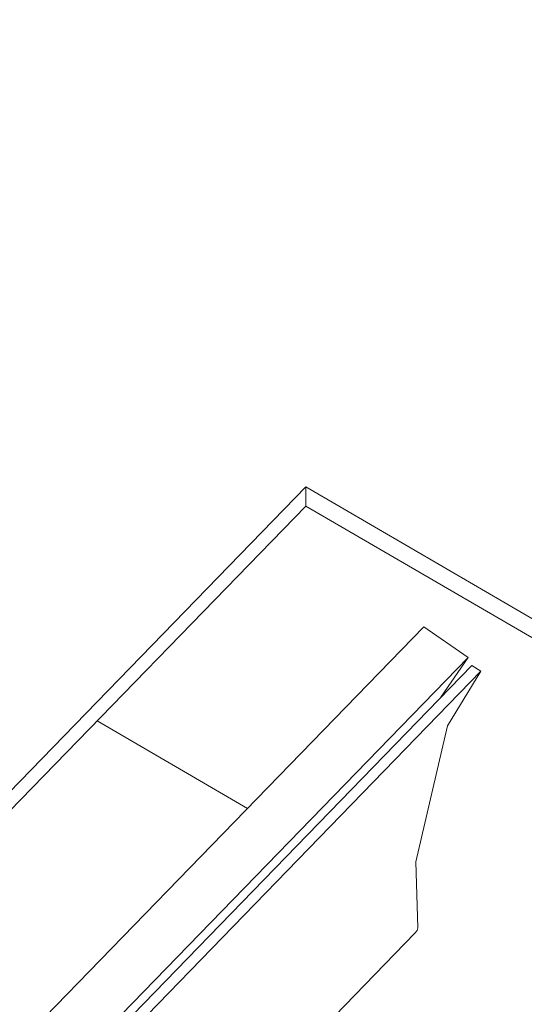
# Model space of a CAD drawing. Header units: millimetres. Extents: x -21126 to 28102, y -1237 to 9397.
# Tile 192 of 226: x 16785 to 17193, y 3313 to 4109. Entities that reach past the tile are written whole.
import ezdxf

# ---------------------------------------------------------------- set-up
doc = ezdxf.new("R2010")
doc.units = ezdxf.units.MM
doc.header["$MEASUREMENT"] = 0
doc.linetypes.add('Wipeout_Contour', pattern=[1000, 0, -1000])
doc.layers.add('Nuevo_08_E_Envans secs', color=7, linetype='Continuous')
doc.layers.add('Nuevo_09_EI_Mobiliari general', color=7, linetype='Continuous')
doc.layers.add('Nuevo_09_EI_Mobiliari general_Pluma_Nº__1', color=7, linetype='Continuous', lineweight=5)

# ---------------------------------------------------------------- blocks, each defined once
blk = doc.blocks.new('Elem Sección_150_2', base_point=(6815.65, 8903.01))
at = {"color": 254, "linetype": 'Wipeout_Contour', "lineweight": 0, "ltscale": 81554.200852}
blk.add_wipeout([(16831.7, 5128.7), (15079.61, 3324.18), (15090.64, 3317.76), (15098.93, 3326.3), (16842.73, 5122.28)], dxfattribs=at).dxf.layer = 'Nuevo_08_E_Envans secs'
at = {"color": 254, "linetype": 'Wipeout_Contour', "lineweight": 0, "ltscale": 66148.852891}
blk.add_wipeout([(16842.73, 5122.28), (15098.93, 3326.3), (15109.96, 3319.88), (16853.75, 5115.86)], dxfattribs=at).dxf.layer = 'Nuevo_08_E_Envans secs'
at = {"color": 254, "linetype": 'Wipeout_Contour', "lineweight": 0, "ltscale": 66190.55416}
blk.add_wipeout([(16846.72, 5100.41), (15127.16, 3329.39), (15132.25, 3326.43), (16851.81, 5097.45)], dxfattribs=at).dxf.layer = 'Nuevo_08_E_Envans secs'
blk = doc.blocks.new('Elem Sección_157_2', base_point=(6815.65, 8903.01))
at = {"layer": 'Nuevo_09_EI_Mobiliari general_Pluma_Nº__1', "color": 7, "linetype": 'Continuous', "lineweight": 5}
for p, q in [((17111.2, 3617.85), (16804.85, 3302.33)), ((17147.11, 3593.18), (17111.2, 3617.85)), ((17147.11, 3593.18), (16840.76, 3277.66)), ((17125.12, 3561.03), (17147.11, 3593.18)), ((17150.17, 3586.82), (16843.82, 3271.3)), ((17157.49, 3582.11), (16851.14, 3266.59)), ((17130.32, 3537.89), (17157.49, 3582.11)), ((17157.49, 3582.11), (17150.17, 3586.82)), ((16968.84, 3471.23), (16847.31, 3542)), ((17104.75, 3428.02), (17130.32, 3537.89)), ((17106.47, 3374.54), (17104.75, 3428.02)), ((17104.15, 3370.21), (16797.8, 3054.69)), ((17104.15, 3370.21), (17105.91, 3372.59)), ((17105.91, 3372.59), (17106.47, 3374.54))]:
    blk.add_line(p, q, dxfattribs=at)
blk = doc.blocks.new('Elem Sección_180_2', base_point=(6815.65, 8903.01))
at = {"layer": 'Nuevo_09_EI_Mobiliari general_Pluma_Nº__1', "color": 7, "linetype": 'Continuous', "lineweight": 5}
for p, q in [((16008.01, 2693.1), (17015.86, 3731.11)), ((17015.86, 3731.11), (19983.07, 2003.37)), ((17015.86, 3715.58), (17015.86, 3731.11)), ((16017.64, 2687.49), (17015.86, 3715.58)), ((17015.86, 3715.58), (19973.44, 1993.46))]:
    blk.add_line(p, q, dxfattribs=at)

msp = doc.modelspace()

# ---------------------------------------------------------------- block references
at = {"layer": 'Nuevo_08_E_Envans secs', "lineweight": 0}
msp.add_blockref('Elem Sección_150_2', (6815.65, 8903.01), dxfattribs=at)

# ---------------------------------------------------------------- next in the draw order: block references
at = {"layer": 'Nuevo_09_EI_Mobiliari general', "lineweight": 0}
for name in ['Elem Sección_180_2', 'Elem Sección_157_2']:
    msp.add_blockref(name, (6815.65, 8903.01), dxfattribs=at)

doc.saveas('drawing.dxf')
